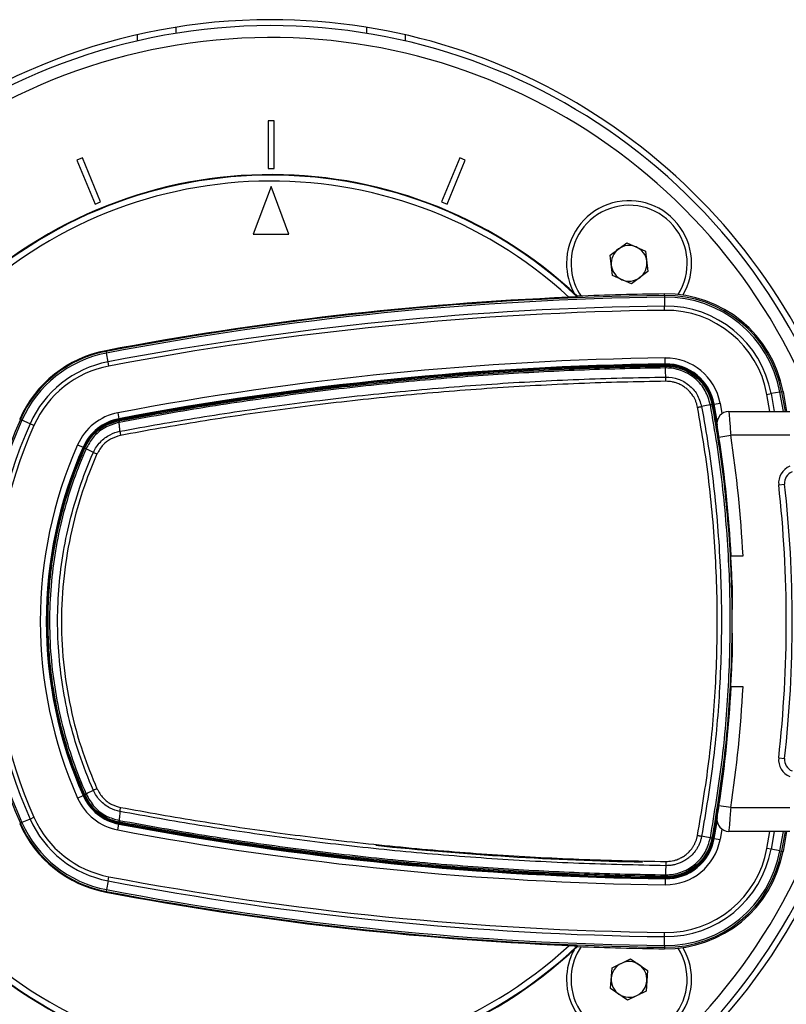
# Model space of a CAD drawing. Header units: millimetres. Extents: x 1903 to 18395, y 655 to 15963.
# Tile 26 of 54: x 3054 to 3311, y 12327 to 12657. Entities that reach past the tile are written whole.
import ezdxf

# ---------------------------------------------------------------- set-up
doc = ezdxf.new("R2010")
doc.units = ezdxf.units.MM
doc.layers.add('COMPONENT_GEOMETRY', color=7, linetype='Continuous')
doc.styles.add('SLDTEXTSTYLE1', font='TXT', dxfattribs={"width": 0.75})
doc.dimstyles.new('SLDDIMSTYLE0', dxfattribs={"dimtxt": 100, "dimasz": 6.604, "dimexe": 0, "dimexo": 0.0625, "dimgap": 25, "dimtad": 0, "dimtih": 1, "dimtoh": 1, "dimdec": 0, "dimlfac": 0.5, "dimrnd": 1e-09, "dimzin": 12, "dimdsep": 46, "dimtxsty": 'SLDTEXTSTYLE1', "dimsah": 1, "dimcen": 0.09, "dimadec": 0, "dimazin": 3, "dimtfac": 1, "dimtdec": 0, "dimtofl": 0, "dimtmove": 0, "dimatfit": 3, "dimfxl": 1, "dimfrac": 2, "dimtolj": 1, "dimtzin": 12, "dimarcsym": 0})

# ---------------------------------------------------------------- blocks, each defined once
blk = doc.blocks.new('_D_4')
at = {"layer": 'COMPONENT_GEOMETRY', "color": 7, "ltscale": 2}
for p, q in [((10072.08, 12395.13), (10072.08, 8431.04)), ((2230.37, 11550.55), (2230.37, 8431.04)), ((2230.37, 8437.39), (6003.45, 8437.39)), ((10072.08, 8437.39), (6299, 8437.39))]:
    blk.add_line(p, q, dxfattribs=at)
for points in [[(2230.37, 8437.39), (2236.97, 8436.37), (2236.97, 8438.4)], [(10072.08, 8437.39), (10065.48, 8438.4), (10065.48, 8436.37)]]:
    blk.add_solid(points, dxfattribs=at)
at = {"layer": 'COMPONENT_GEOMETRY', "color": 7, "ltscale": 2, "insert": (6003.45, 8486.92), "char_height": 100, "attachment_point": 1, "style": 'SLDTEXTSTYLE1'}
blk.add_mtext('3921', dxfattribs=at)

msp = doc.modelspace()

# ---------------------------------------------------------------- linework, layer by layer
at = {"color": 8, "linetype": 'Continuous', "lineweight": 25, "ltscale": 2}
for p, q in [((3106.37, 12654.91), (3106.37, 12652.89)), ((3170.37, 12654.91), (3170.37, 12652.89)), ((3305.9, 12525.96), (3304.88, 12531.66)), ((3306.27, 12531.92), (3307.33, 12525.96)), ((3310.38, 12525.96), (3309.22, 12532.47)), ((3309.8, 12532.57), (3310.97, 12525.96)), ((3289.14, 12528.75), (3289.78, 12525.23)), ((3289.78, 12385.7), (3289.14, 12382.18)), ((3304.88, 12379.26), (3305.9, 12384.96)), ((3307.33, 12384.96), (3306.27, 12379)), ((3309.22, 12378.46), (3310.38, 12384.96)), ((3310.97, 12384.96), (3309.8, 12378.35))]:
    msp.add_line(p, q, dxfattribs=at)
at = {"color": 7, "linetype": 'Continuous', "lineweight": 25, "ltscale": 2}
for p, q in [((3093.37, 12652.39), (3093.37, 12650.33)), ((3183.37, 12652.39), (3183.37, 12650.33)), ((3139.37, 12623.46), (3137.37, 12623.46)), ((3137.37, 12623.46), (3137.37, 12607.46)), ((3139.37, 12607.46), (3139.37, 12623.46)), ((3075, 12611.06), (3073.15, 12610.29)), ((3081.12, 12596.27), (3075, 12611.06)), ((3201.74, 12611.06), (3195.61, 12596.27)), ((3203.58, 12610.29), (3201.74, 12611.06)), ((3073.15, 12610.29), (3079.28, 12595.51)), ((3197.46, 12595.51), (3203.58, 12610.29)), ((3137.37, 12607.46), (3139.37, 12607.46)), ((3138.37, 12601.46), (3132.37, 12585.46)), ((3144.37, 12585.46), (3138.37, 12601.46)), ((3079.28, 12595.51), (3081.12, 12596.27)), ((3195.61, 12596.27), (3197.46, 12595.51)), ((3132.37, 12585.46), (3144.37, 12585.46)), ((3252.22, 12578.43), (3257.79, 12582.55)), ((3257.79, 12582.55), (3264.14, 12579.8)), ((3253.01, 12571.55), (3252.22, 12578.43)), ((3264.14, 12579.8), (3264.93, 12572.91)), ((3259.37, 12568.79), (3253.01, 12571.55)), ((3264.93, 12572.91), (3259.37, 12568.79)), ((3241.19, 12564.44), (3241.25, 12564.62)), ((3270.45, 12564.89), (3270.45, 12565.38)), ((3270.45, 12564.89), (3270.46, 12564.3)), ((3270.46, 12564.3), (3270.5, 12561.3)), ((3270.52, 12559.89), (3270.5, 12561.3)), ((3082.96, 12546.1), (3082.92, 12546.34)), ((3082.96, 12546.1), (3083.07, 12545.53)), ((3083.63, 12542.58), (3083.07, 12545.53)), ((3083.89, 12541.19), (3083.63, 12542.58)), ((3270.74, 12541.88), (3270.72, 12543.88)), ((3270.74, 12541.71), (3270.74, 12541.88)), ((3270.75, 12541.11), (3270.75, 12541.38)), ((3270.78, 12540.53), (3270.78, 12540.53)), ((3270.87, 12537.56), (3270.87, 12537.48)), ((3304.88, 12531.66), (3306.27, 12531.92)), ((3309.22, 12532.47), (3306.27, 12531.92)), ((3309.22, 12532.47), (3309.8, 12532.57)), ((3309.8, 12532.57), (3310.28, 12532.66)), ((3310.28, 12532.66), (3311.47, 12525.96)), ((3286.42, 12528.25), (3286.68, 12528.29)), ((3287, 12528.35), (3287.18, 12528.39)), ((3287.18, 12528.39), (3289.14, 12528.75)), ((3288.17, 12522.79), (3287.18, 12528.39)), ((3086.87, 12525.46), (3087.25, 12523.5)), ((3285.87, 12528.14), (3285.87, 12528.14)), ((3292.09, 12525.96), (3312.53, 12525.96)), ((3054.18, 12523.26), (3053.96, 12523.36)), ((3054.18, 12523.26), (3054.72, 12523.03)), ((3057.46, 12521.81), (3054.72, 12523.03)), ((3058.76, 12521.24), (3057.46, 12521.81)), ((3087.28, 12523.32), (3087.25, 12523.5)), ((3087.37, 12522.86), (3087.34, 12523)), ((3087.35, 12522.28), (3087.34, 12522.28)), ((3087.36, 12522.86), (3087.37, 12522.86)), ((3288.76, 12517.36), (3292.72, 12517.96)), ((3312.53, 12517.96), (3292.72, 12517.96)), ((3073.39, 12514.77), (3075.22, 12513.96)), ((3075.38, 12513.89), (3075.22, 12513.96)), ((3075.81, 12513.7), (3075.68, 12513.75)), ((3075.8, 12513.69), (3075.81, 12513.7)), ((3076.26, 12513.46), (3076.25, 12513.44)), ((3076.25, 12513.44), (3076.25, 12513.44)), ((3308.82, 12501.3), (3310.81, 12501.52)), ((3292.77, 12478.83), (3292.68, 12478.88)), ((3292.71, 12478.46), (3292.79, 12478.46)), ((3292.76, 12477.46), (3296.84, 12477.46)), ((3296.84, 12433.46), (3292.76, 12433.46)), ((3292.68, 12432.05), (3292.77, 12432.09)), ((3308.82, 12409.63), (3310.81, 12409.41)), ((3073.39, 12396.16), (3075.22, 12396.97)), ((3075.38, 12397.04), (3075.22, 12396.97)), ((3075.81, 12397.23), (3075.68, 12397.17)), ((3075.81, 12397.23), (3075.8, 12397.24)), ((3076.25, 12397.49), (3076.25, 12397.49)), ((3076.25, 12397.49), (3076.26, 12397.47)), ((3292.72, 12392.96), (3288.76, 12393.57)), ((3292.72, 12392.96), (3312.53, 12392.96)), ((3057.46, 12389.11), (3058.76, 12389.69)), ((3054.18, 12387.66), (3053.96, 12387.56)), ((3054.18, 12387.66), (3054.72, 12387.9)), ((3057.46, 12389.11), (3054.72, 12387.9)), ((3086.87, 12385.46), (3087.25, 12387.43)), ((3087.28, 12387.6), (3087.25, 12387.43)), ((3087.34, 12388.65), (3087.35, 12388.64)), ((3087.37, 12388.07), (3087.34, 12387.92)), ((3087.37, 12388.07), (3087.36, 12388.07)), ((3287.18, 12382.54), (3288.17, 12388.14)), ((3285.87, 12382.79), (3285.87, 12382.79)), ((3312.53, 12384.96), (3292.09, 12384.96)), ((3311.47, 12384.96), (3310.28, 12378.26)), ((3286.42, 12382.68), (3286.68, 12382.63)), ((3286.42, 12382.68), (3286.42, 12382.68)), ((3287, 12382.57), (3287.18, 12382.54)), ((3287.18, 12382.54), (3289.14, 12382.18)), ((3306.27, 12379), (3304.88, 12379.26)), ((3309.22, 12378.46), (3306.27, 12379)), ((3309.22, 12378.46), (3309.8, 12378.35)), ((3309.8, 12378.35), (3310.28, 12378.26)), ((3083.63, 12368.35), (3083.89, 12369.74)), ((3270.75, 12369.81), (3270.75, 12369.55)), ((3270.75, 12369.81), (3270.75, 12369.81)), ((3270.78, 12370.39), (3270.78, 12370.39)), ((3083.63, 12368.35), (3083.07, 12365.4)), ((3270.74, 12369.04), (3270.72, 12367.04)), ((3270.74, 12369.22), (3270.74, 12369.04)), ((3082.96, 12364.82), (3082.92, 12364.58)), ((3083.07, 12365.4), (3082.96, 12364.82)), ((3270.5, 12349.62), (3270.52, 12351.04)), ((3241.25, 12346.31), (3241.19, 12346.49)), ((3270.46, 12346.62), (3270.45, 12346.04)), ((3270.46, 12346.62), (3270.5, 12349.62)), ((3270.45, 12346.04), (3270.45, 12345.55)), ((3252.86, 12339.16), (3259.1, 12342.16)), ((3259.1, 12342.16), (3264.82, 12338.26)), ((3252.33, 12332.25), (3252.86, 12339.16)), ((3264.82, 12338.26), (3264.3, 12331.35)), ((3258.05, 12328.35), (3252.33, 12332.25)), ((3264.3, 12331.35), (3258.05, 12328.35))]:
    msp.add_line(p, q, dxfattribs=at)
at = {"color": 7, "linetype": 'Continuous', "lineweight": 25, "ltscale": 2, "flags": 128}
for points in [[(3270.87, 12537.56), (3270.82, 12539.33), (3270.78, 12540.53)], [(3288.09, 12522.2), (3288.07, 12522.34), (3287, 12528.35)], [(3285.87, 12528.14), (3284.63, 12527.9), (3282.95, 12527.58)], [(3078.72, 12512.21), (3077.85, 12512.65), (3076.72, 12513.21), (3076.25, 12513.44)], [(3078.72, 12398.71), (3078.44, 12398.57), (3076.77, 12397.75), (3076.25, 12397.49)], [(3287, 12382.57), (3288.07, 12388.58), (3288.09, 12388.72)], [(3285.87, 12382.79), (3284.63, 12383.02), (3282.95, 12383.34)], [(3270.87, 12373.44), (3270.82, 12371.69), (3270.78, 12370.39)]]:
    msp.add_lwpolyline(points, dxfattribs=at)
at = {"color": 7, "linetype": 'Continuous', "lineweight": 25, "ltscale": 4}
for centre, radius, start, end in [((3138.37, 12455.46), 202, 90, 339.5732), ((3138.37, 12455.46), 202, 20.4268, 90), ((3138.37, 12455.46), 200, 20.6403, 339.3597), ((3138.37, 12455.46), 196, 21.0814, 338.9186), ((3138.37, 12455.46), 150, 46.6933, 313.3067), ((3138.37, 12455.46), 149.82, 46.6649, 313.3351), ((3138.37, 12455.46), 147.82, 47.3895, 312.6105), ((3258.58, 12575.67), 21, 329.3741, 180), ((3258.58, 12575.67), 19.5, 327.4322, 186.5432), ((3258.58, 12575.67), 6, 66.5432, 126.5432), ((3258.58, 12575.67), 6, 6.5432, 66.5432), ((3258.58, 12575.67), 6, 126.5432, 186.5432), ((3258.58, 12575.67), 21, 180, 208.3601), ((3258.58, 12575.67), 6, 186.5432, 246.5432), ((3258.58, 12575.67), 6, 306.5432, 6.5432), ((3258.58, 12575.67), 19.5, 186.5432, 214.3627), ((3258.58, 12575.67), 6, 246.5432, 306.5432), ((3284.01, 11484.47), 1080.5, 90.71908, 100.72355), ((3284.01, 11484.47), 1081, 90.71908, 92.267), ((3270.95, 12525.38), 40, 10.4908, 90.7191), ((3270.95, 12525.38), 39.51, 10.4908, 90.7191), ((3284.01, 11484.47), 1080.75, 92.41644, 100.72355), ((3284.01, 11484.47), 1079.92, 90.71908, 100.72355), ((3284.01, 11484.47), 1076.92, 90.71908, 100.72355), ((3270.95, 12525.38), 38.92, 10.4908, 90.7191), ((3270.95, 12525.38), 35.92, 10.4908, 90.7191), ((3284.01, 11484.47), 1075.5, 90.71908, 100.72355), ((3270.95, 12525.38), 34.51, 10.4908, 90.7191), ((3090.32, 12507.28), 39.76, 100.7235, 156.1432), ((3090.32, 12507.28), 39.51, 100.7235, 156.1432), ((3090.32, 12507.28), 38.92, 100.7235, 156.1432), ((3090.32, 12507.28), 35.92, 100.7235, 156.1432), ((3284.01, 11484.47), 1059.5, 90.71908, 100.72355), ((3284.01, 11484.47), 1057.5, 90.71908, 100.72355), ((3284.01, 11484.47), 1057.32, 90.71908, 100.72355), ((3270.95, 12525.38), 18.5, 10.4908, 90.7191), ((3270.95, 12525.38), 16.5, 10.4908, 90.7191), ((3270.95, 12525.38), 16.33, 10.4908, 90.7191), ((3090.32, 12507.28), 34.51, 100.7235, 156.1432), ((3284.01, 11484.47), 1057, 90.71908, 100.72355), ((3270.95, 12525.38), 16, 10.4908, 90.7191), ((3264.86, 12540.53), 5.92, 0.0685, 5.6487), ((3280.77, 12556.04), 28.37, 280.3598, 281.4916), ((2893.37, 12455.46), 400, 1.7191, 10.4908), ((2893.37, 12455.46), 400, 4.1474, 10.4908), ((3090.32, 12507.28), 18.5, 100.7235, 156.1432), ((3292.09, 12521.96), 4, 90, 189.2779), ((3207.49, 12455.46), 167.63, 156.1432, 203.8568), ((3207.49, 12455.46), 167.05, 156.1432, 203.8568), ((3207.49, 12455.46), 164.05, 156.1432, 203.8568), ((3090.32, 12507.28), 16.5, 100.7235, 156.1432), ((3090.32, 12507.28), 16.33, 100.7235, 156.1432), ((3090.32, 12507.28), 16, 100.7235, 156.1432), ((3088.44, 12522.54), 1.12, 163.5371, 193.4563), ((3207.49, 12455.46), 162.63, 156.1432, 203.8568), ((2893.37, 12456.83), 400, 2.9569, 8.7036), ((2893.37, 12456.83), 404, 2.9276, 8.7036), ((3207.49, 12455.46), 146.63, 156.1432, 203.8568), ((3207.49, 12455.46), 144.63, 156.1432, 203.8568), ((3207.49, 12455.46), 144.45, 156.1432, 203.8568), ((3207.49, 12455.46), 144.13, 156.1432, 203.8568), ((3077.29, 12515.93), 2.68, 236.2906, 247.3365), ((3094.13, 12543.62), 34.99, 243.874, 246.0208), ((3314.79, 12501.96), 6, 112.0417, 186.3565), ((3314.79, 12501.96), 4, 112.0417, 186.3565), ((2897.37, 12455.46), 414, 353.6435, 6.3565), ((2897.37, 12455.46), 416, 353.6435, 6.3565), ((2893.37, 12455.46), 399.86, 359.4268, 0.5732), ((2893.37, 12455.46), 400, 349.5092, 358.2809), ((2893.37, 12454.1), 400, 351.2964, 357.0431), ((2893.37, 12454.1), 404, 351.2964, 357.0724), ((2893.37, 12455.46), 400, 349.5092, 355.8526), ((3314.79, 12408.96), 6, 173.6435, 247.9583), ((3314.79, 12408.96), 4, 173.6435, 247.9583), ((3094.13, 12367.31), 34.98, 113.9831, 116.1303), ((3090.32, 12403.64), 18.5, 203.8568, 259.2765), ((3090.32, 12403.64), 16.5, 203.8568, 259.2765), ((3090.32, 12403.64), 16.33, 203.8568, 259.2765), ((3090.32, 12403.64), 16, 203.8568, 259.2765), ((3090.32, 12403.64), 16, 203.8568, 244.6032), ((3077.29, 12395), 2.68, 112.6635, 123.7097), ((3090.32, 12403.64), 34.51, 203.8568, 259.2765), ((3292.09, 12388.96), 4, 170.7221, 270), ((3090.32, 12403.64), 39.76, 203.8568, 259.2765), ((3090.32, 12403.64), 39.51, 203.8568, 259.2765), ((3090.32, 12403.64), 38.92, 203.8568, 259.2765), ((3090.32, 12403.64), 35.92, 203.8568, 259.2765), ((3284.01, 13426.46), 1057.5, 259.27645, 269.28092), ((3284.01, 13426.46), 1057.32, 259.27645, 269.28092), ((3088.44, 12388.38), 1.12, 166.5437, 196.4629), ((3284.01, 13426.46), 1057, 259.27645, 269.28092), ((3284.01, 13426.46), 1059.5, 259.27645, 269.28092), ((3280.3, 12352.32), 30.97, 78.5925, 79.6292), ((3284.01, 13426.46), 1052, 263.97152, 268.86309), ((3270.95, 12385.54), 18.5, 269.2809, 349.5092), ((3270.95, 12385.54), 16.33, 269.2809, 349.5092), ((3270.95, 12385.54), 16.5, 269.2809, 349.5092), ((3270.95, 12385.54), 16, 269.2809, 349.5092), ((3270.95, 12385.54), 39.51, 269.2809, 349.5092), ((3270.95, 12385.54), 40, 269.2809, 349.5092), ((3270.95, 12385.54), 38.92, 269.2809, 349.5092), ((3270.95, 12385.54), 35.92, 269.2809, 349.5092), ((3270.95, 12385.54), 34.51, 269.2809, 349.5092), ((3284.01, 13426.46), 1075.5, 259.27645, 269.28092), ((3264.86, 12370.4), 5.92, 354.3513, 359.9315), ((3284.01, 13426.46), 1076.92, 259.27645, 269.28092), ((3284.01, 13426.46), 1080.75, 259.27645, 267.58356), ((3284.01, 13426.46), 1080.5, 259.27645, 269.28092), ((3284.01, 13426.46), 1079.92, 259.27645, 269.28092), ((3258.58, 12335.25), 21, 180, 30.6259), ((3258.58, 12335.25), 21, 151.6399, 180), ((3258.58, 12335.25), 19.5, 175.6713, 32.5678), ((3258.58, 12335.25), 19.5, 145.6373, 175.6713), ((3284.01, 13426.46), 1081, 267.733, 269.28092), ((3258.58, 12335.25), 6, 115.6713, 175.6713), ((3258.58, 12335.25), 6, 55.6713, 115.6713), ((3258.58, 12335.25), 6, 355.6713, 55.6713), ((3258.58, 12335.25), 6, 175.6713, 235.6713), ((3258.58, 12335.25), 6, 295.6713, 355.6713), ((3258.58, 12335.25), 6, 235.6713, 295.6713)]:
    msp.add_arc(centre, radius, start, end, dxfattribs=at)
at = {"color": 7, "linetype": 'Continuous', "lineweight": 25, "ltscale": 2}
for points, knots in [([(3241.19, 12564.44), (3241.16, 12564.43), (3241.12, 12564.42), (3240.79, 12564.38), (3240.2, 12564.34), (3239.37, 12564.3), (3238.74, 12564.27), (3238.45, 12564.26)], [0, 0, 0, 0, 0.1440968, 0.2875872, 0.486137, 0.7601998, 1, 1, 1, 1]), ([(3270.78, 12540.53), (3266.25, 12540.46), (3252.63, 12540.23), (3229.96, 12539.34), (3202.15, 12537.57), (3173.79, 12535.01), (3144.87, 12531.59), (3116.02, 12527.43), (3096.91, 12524), (3087.35, 12522.28)], [0, 0, 0, 0, 0.073652, 0.221033, 0.368414, 0.525992, 0.68357, 0.841785, 1, 1, 1, 1]), ([(3087.37, 12522.86), (3096.92, 12524.57), (3116.03, 12528.01), (3144.87, 12532.16), (3173.78, 12535.58), (3202.14, 12538.15), (3229.94, 12539.92), (3252.61, 12540.81), (3266.22, 12541.03), (3270.75, 12541.11)], [0, 0, 0, 0, 0.158217, 0.316434, 0.474012, 0.63159, 0.77897, 0.926349, 1, 1, 1, 1]), ([(3270.75, 12541.11), (3270.75, 12541.11), (3270.75, 12541.11), (3270.76, 12541.11), (3270.76, 12541.11)], [0, 0, 0, 0, 0.24568, 1, 1, 1, 1]), ([(3270.76, 12541.11), (3271.02, 12541.11), (3272.16, 12541.11), (3274.19, 12540.85), (3276.73, 12540.09), (3279.13, 12538.91), (3281.27, 12537.35), (3283.15, 12535.44), (3284.65, 12533.26), (3285.81, 12530.84), (3286.21, 12529.12), (3286.42, 12528.25)], [0, 0, 0, 0, 0.036199, 0.154974, 0.277193, 0.395952, 0.518154, 0.636894, 0.759077, 0.877817, 1, 1, 1, 1]), ([(3285.87, 12528.14), (3285.4, 12529.78), (3284.45, 12533.07), (3281.05, 12537.06), (3276.65, 12539.74), (3272.99, 12540.53), (3271.04, 12540.53), (3270.78, 12540.53)], [0, 0, 0, 0, 0.240815, 0.481676, 0.72263, 0.963679, 1, 1, 1, 1]), ([(3087.62, 12519.28), (3092.06, 12520.1), (3100.95, 12521.73), (3114.33, 12523.97), (3127.75, 12526.04), (3141.21, 12527.95), (3155, 12529.73), (3169.12, 12531.36), (3183.56, 12532.83), (3198.04, 12534.1), (3212.56, 12535.18), (3227.1, 12536.06), (3241.68, 12536.74), (3256.27, 12537.24), (3266, 12537.4), (3270.87, 12537.48)], [0, 0, 0, 0, 0.073718, 0.147438, 0.221174, 0.294958, 0.368758, 0.447451, 0.526164, 0.604937, 0.68373, 0.762747, 0.841783, 0.920881, 1, 1, 1, 1]), ([(3270.9, 12536.06), (3266.04, 12535.98), (3256.33, 12535.82), (3241.76, 12535.32), (3227.19, 12534.64), (3212.65, 12533.76), (3198.16, 12532.68), (3183.7, 12531.41), (3169.26, 12529.95), (3155.15, 12528.32), (3141.38, 12526.55), (3127.94, 12524.65), (3114.53, 12522.57), (3101.15, 12520.34), (3092.26, 12518.71), (3087.82, 12517.9)], [0, 0, 0, 0, 0.079016, 0.158053, 0.23715, 0.316268, 0.394961, 0.473674, 0.552447, 0.63124, 0.704959, 0.778696, 0.85248, 0.926281, 1, 1, 1, 1]), ([(3270.87, 12537.48), (3270.87, 12537.48), (3272.29, 12537.5), (3275.1, 12537.04), (3278.75, 12534.99), (3281.68, 12531.79), (3282.51, 12529.03), (3282.95, 12527.58)], [0, 0, 0, 0, 0.000007, 0.251557, 0.493427, 0.734807, 1, 1, 1, 1]), ([(3281.57, 12527.33), (3281.5, 12527.65), (3281.37, 12528.29), (3281.05, 12529.23), (3280.64, 12530.14), (3280.17, 12530.99), (3279.48, 12532.01), (3278.67, 12532.91), (3277.81, 12533.67), (3276.99, 12534.29), (3275.95, 12534.91), (3274.89, 12535.36), (3273.91, 12535.68), (3273.03, 12535.89), (3271.96, 12536.04), (3271.25, 12536.05), (3270.9, 12536.06)], [0, 0, 0, 0, 0.065716, 0.13183, 0.198397, 0.265375, 0.32507, 0.44563, 0.506621, 0.554738, 0.651327, 0.748398, 0.784921, 0.857593, 0.929198, 1, 1, 1, 1]), ([(3286.42, 12528.24), (3287.2, 12523.8), (3289.53, 12510.47), (3292.07, 12487.99), (3293.16, 12465.41), (3293.1, 12447.31), (3292.43, 12429.74), (3290.64, 12408.11), (3287.83, 12391.17), (3286.42, 12382.68)], [0, 0, 0, 0, 0.092434, 0.277383, 0.463187, 0.555621, 0.648162, 0.823715, 1, 1, 1, 1]), ([(3281.57, 12383.6), (3282.95, 12391.84), (3285.7, 12408.33), (3287.87, 12433.95), (3288.48, 12460.29), (3287.2, 12487.25), (3284.67, 12509.62), (3282.35, 12522.91), (3281.57, 12527.33)], [0, 0, 0, 0, 0.173418, 0.346836, 0.533213, 0.720031, 0.906849, 1, 1, 1, 1]), ([(3282.95, 12527.58), (3283.72, 12523.15), (3286.05, 12509.83), (3288.59, 12487.39), (3289.66, 12464.83), (3289.57, 12446.76), (3288.88, 12429.4), (3287.09, 12408.18), (3284.33, 12391.63), (3282.95, 12383.34)], [0, 0, 0, 0, 0.093147, 0.27952, 0.466774, 0.559919, 0.653174, 0.826235, 1, 1, 1, 1]), ([(3285.87, 12382.79), (3287.27, 12391.23), (3290.09, 12408.14), (3291.87, 12429.73), (3292.54, 12447.32), (3292.61, 12465.35), (3291.52, 12487.9), (3288.98, 12510.35), (3286.65, 12523.7), (3285.87, 12528.14)], [0, 0, 0, 0, 0.175556, 0.351843, 0.444276, 0.536815, 0.721762, 0.907565, 1, 1, 1, 1]), ([(3292.09, 12525.96), (3292.09, 12525.88), (3292.11, 12525.7), (3292.22, 12524.35), (3292.38, 12522.36), (3292.55, 12520.1), (3292.67, 12518.58), (3292.72, 12517.96)], [0, 0, 0, 0, 0.2122436, 0.4240221, 0.6364538, 0.8509534, 1, 1, 1, 1]), ([(3075.81, 12513.7), (3076.54, 12515.04), (3078.14, 12517.94), (3082.19, 12521.33), (3085.63, 12522.35), (3087.36, 12522.86)], [0, 0, 0, 0, 0.298978, 0.648579, 1, 1, 1, 1]), ([(3087.34, 12522.28), (3085.69, 12521.79), (3082.39, 12520.8), (3078.51, 12517.54), (3076.97, 12514.74), (3076.26, 12513.46)], [0, 0, 0, 0, 0.350443, 0.700656, 1, 1, 1, 1]), ([(3087.34, 12522.28), (3087.33, 12522.36), (3087.32, 12522.53), (3087.32, 12522.7), (3087.33, 12522.82), (3087.35, 12522.85), (3087.36, 12522.86)], [0, 0, 0, 0, 0.25, 0.5, 0.75, 1, 1, 1, 1]), ([(3087.62, 12519.28), (3087.56, 12519.87), (3087.47, 12520.87), (3087.38, 12521.87), (3087.34, 12522.28)], [0, 0, 0, 0, 0.586932, 1, 1, 1, 1]), ([(3078.72, 12512.21), (3078.72, 12512.21), (3079.29, 12513.48), (3080.85, 12515.83), (3084.04, 12518.22), (3086.47, 12519.06), (3087.62, 12519.28), (3087.62, 12519.28)], [0, 0, 0, 0, 0.000012, 0.354377, 0.701124, 0.999994, 1, 1, 1, 1]), ([(3288.76, 12517.36), (3288.72, 12517.66), (3288.6, 12518.42), (3288.43, 12519.53), (3288.27, 12520.52), (3288.16, 12521.19), (3288.15, 12521.27), (3288.14, 12521.32)], [0, 0, 0, 0, 0.148936, 0.363368, 0.575824, 0.787673, 1, 1, 1, 1]), ([(3087.82, 12517.9), (3086.65, 12517.55), (3084.48, 12516.92), (3081.67, 12514.72), (3080.53, 12512.73), (3079.91, 12511.66)], [0, 0, 0, 0, 0.349098, 0.645457, 1, 1, 1, 1]), ([(3075.8, 12397.24), (3074.29, 12400.88), (3071.27, 12408.16), (3067.86, 12419.62), (3065.33, 12431.41), (3064.04, 12441.67), (3063.53, 12450.15), (3063.44, 12456.62), (3063.63, 12462.91), (3064.21, 12470.78), (3065.5, 12480.37), (3067.96, 12491.66), (3071.3, 12502.84), (3074.3, 12510.07), (3075.8, 12513.69)], [0, 0, 0, 0, 0.0986402, 0.1972801, 0.2987418, 0.4002033, 0.4556596, 0.5112362, 0.5621223, 0.6131013, 0.7085505, 0.8039998, 0.9019998, 1, 1, 1, 1]), ([(3076.25, 12513.44), (3074.8, 12509.93), (3071.88, 12502.92), (3068.55, 12491.9), (3066.04, 12480.57), (3064.44, 12468.81), (3063.8, 12456.44), (3064.26, 12444.04), (3065.78, 12431.85), (3068.24, 12420.21), (3071.62, 12408.68), (3074.71, 12401.22), (3076.25, 12397.49)], [0, 0, 0, 0, 0.095459, 0.190919, 0.288927, 0.386935, 0.488768, 0.599762, 0.698408, 0.797055, 0.898527, 1, 1, 1, 1]), ([(3078.72, 12398.71), (3078.72, 12398.71), (3076.93, 12402.75), (3073.94, 12410.46), (3070.56, 12422.13), (3068.25, 12433.59), (3066.89, 12445.34), (3066.54, 12457.14), (3067.17, 12468.84), (3068.77, 12480.43), (3071.37, 12491.97), (3074.73, 12502.61), (3077.42, 12509.28), (3078.72, 12512.21), (3078.72, 12512.21)], [0, 0, 0, 0, 0.000001, 0.113422, 0.212167, 0.311597, 0.413192, 0.515536, 0.614282, 0.713717, 0.815318, 0.917666, 0.999999, 1, 1, 1, 1]), ([(3079.91, 12511.66), (3078.68, 12508.73), (3075.45, 12501.04), (3071.61, 12488.04), (3068.79, 12472.77), (3067.7, 12457.27), (3068.38, 12441.74), (3070.81, 12426.4), (3074.61, 12412.14), (3078.25, 12403.32), (3079.91, 12399.27)], [0, 0, 0, 0, 0.082355, 0.216249, 0.35057, 0.484461, 0.618347, 0.752663, 0.886551, 1, 1, 1, 1]), ([(3076.25, 12513.44), (3076.13, 12513.5), (3075.9, 12513.62), (3075.81, 12513.67), (3075.8, 12513.68), (3075.8, 12513.69)], [0, 0, 0, 0, 0.499354, 0.896725, 1, 1, 1, 1]), ([(3293.19, 12467.46), (3293.18, 12467.46), (3293.18, 12467.45), (3293.17, 12467.36), (3293.16, 12467.22), (3293.16, 12467.02), (3293.15, 12466.71), (3293.15, 12466.28), (3293.15, 12465.76), (3293.15, 12465.17), (3293.16, 12464.5), (3293.16, 12463.81), (3293.17, 12463.18), (3293.18, 12462.58), (3293.18, 12461.89), (3293.19, 12461.3), (3293.2, 12460.64), (3293.2, 12460.06), (3293.21, 12459.61), (3293.21, 12459.46)], [0, 0, 0, 0, 0.052767, 0.10605, 0.1601, 0.21469, 0.267611, 0.361343, 0.429345, 0.482264, 0.575994, 0.643994, 0.683558, 0.750078, 0.804149, 0.858759, 0.89386, 0.964465, 1, 1, 1, 1]), ([(3293.21, 12451.46), (3293.21, 12451.24), (3293.2, 12450.8), (3293.2, 12450.13), (3293.19, 12449.47), (3293.18, 12448.82), (3293.17, 12448.19), (3293.17, 12447.59), (3293.16, 12447.01), (3293.16, 12446.47), (3293.15, 12445.79), (3293.15, 12445.18), (3293.15, 12444.68), (3293.15, 12444.23), (3293.15, 12443.89), (3293.16, 12443.67), (3293.17, 12443.54), (3293.18, 12443.47), (3293.19, 12443.46), (3293.19, 12443.46)], [0, 0, 0, 0, 0.052747, 0.105861, 0.160129, 0.214796, 0.267551, 0.320673, 0.374949, 0.429625, 0.482377, 0.589673, 0.644346, 0.697085, 0.804356, 0.859016, 0.893999, 0.964475, 1, 1, 1, 1]), ([(3079.91, 12399.27), (3080.53, 12398.19), (3081.76, 12396.05), (3084.66, 12393.91), (3086.82, 12393.31), (3087.82, 12393.03)], [0, 0, 0, 0, 0.35548, 0.702201, 1, 1, 1, 1]), ([(3076.25, 12397.49), (3076.13, 12397.42), (3075.9, 12397.31), (3075.81, 12397.25), (3075.8, 12397.24), (3075.8, 12397.24)], [0, 0, 0, 0, 0.499344, 0.896947, 1, 1, 1, 1]), ([(3087.36, 12388.07), (3087.35, 12388.07), (3085.83, 12388.36), (3082.66, 12389.47), (3078.45, 12392.55), (3076.69, 12395.67), (3075.81, 12397.23)], [0, 0, 0, 0, 0.001845, 0.3039491, 0.6519794, 1, 1, 1, 1]), ([(3076.26, 12397.47), (3077.11, 12395.98), (3078.8, 12392.99), (3082.84, 12389.93), (3085.91, 12389.05), (3087.34, 12388.65)], [0, 0, 0, 0, 0.348471, 0.697151, 1, 1, 1, 1]), ([(3087.62, 12391.64), (3087.62, 12391.64), (3086.47, 12391.86), (3084.05, 12392.7), (3080.85, 12395.09), (3079.29, 12397.44), (3078.72, 12398.71), (3078.72, 12398.71)], [0, 0, 0, 0, 0.000006, 0.297986, 0.644686, 0.99999, 1, 1, 1, 1]), ([(3087.62, 12391.64), (3087.63, 12391.74), (3087.65, 12391.93), (3087.7, 12392.27), (3087.75, 12392.64), (3087.8, 12392.9), (3087.82, 12393.03)], [0, 0, 0, 0, 0.25, 0.5, 0.75, 1, 1, 1, 1]), ([(3087.82, 12393.03), (3092.26, 12392.22), (3101.14, 12390.59), (3114.51, 12388.36), (3127.92, 12386.28), (3141.37, 12384.38), (3155.14, 12382.61), (3169.24, 12380.98), (3183.68, 12379.51), (3198.14, 12378.24), (3212.64, 12377.17), (3227.17, 12376.29), (3241.73, 12375.61), (3256.31, 12375.11), (3266.04, 12374.95), (3270.9, 12374.87)], [0, 0, 0, 0, 0.073719, 0.147439, 0.221175, 0.29496, 0.36876, 0.447453, 0.526166, 0.604938, 0.683731, 0.762747, 0.841784, 0.920882, 1, 1, 1, 1]), ([(3288.14, 12389.61), (3288.14, 12389.62), (3288.15, 12389.67), (3288.22, 12390.13), (3288.37, 12391.02), (3288.56, 12392.22), (3288.7, 12393.12), (3288.76, 12393.57)], [0, 0, 0, 0, 0.133305, 0.348506, 0.565602, 0.783043, 1, 1, 1, 1]), ([(3292.72, 12392.96), (3292.65, 12392.05), (3292.51, 12390.24), (3292.32, 12387.82), (3292.17, 12386.01), (3292.1, 12385.09), (3292.09, 12385), (3292.09, 12384.96)], [0, 0, 0, 0, 0.217102, 0.434577, 0.651626, 0.866747, 1, 1, 1, 1]), ([(3087.62, 12391.64), (3087.56, 12391.06), (3087.47, 12390.06), (3087.38, 12389.06), (3087.34, 12388.65)], [0, 0, 0, 0, 0.586948, 1, 1, 1, 1]), ([(3270.87, 12373.44), (3261.14, 12373.64), (3241.69, 12374.05), (3212.57, 12375.66), (3183.56, 12378), (3155.29, 12381.07), (3127.75, 12384.8), (3105.4, 12388.38), (3092.06, 12390.83), (3087.62, 12391.64)], [0, 0, 0, 0, 0.158134, 0.316268, 0.473754, 0.631239, 0.778759, 0.92628, 1, 1, 1, 1]), ([(3087.36, 12388.07), (3087.34, 12388.1), (3087.32, 12388.14), (3087.32, 12388.28), (3087.32, 12388.39), (3087.33, 12388.53), (3087.34, 12388.65)], [0, 0, 0, 0, 0.4990148, 0.5564186, 0.6591898, 1, 1, 1, 1]), ([(3087.35, 12388.64), (3096.91, 12386.93), (3116.02, 12383.49), (3144.87, 12379.34), (3173.79, 12375.92), (3202.15, 12373.35), (3229.96, 12371.58), (3252.63, 12370.69), (3266.25, 12370.47), (3270.78, 12370.39)], [0, 0, 0, 0, 0.158215, 0.31643, 0.474008, 0.631586, 0.778967, 0.926348, 1, 1, 1, 1]), ([(3270.75, 12369.81), (3266.22, 12369.89), (3252.61, 12370.12), (3229.94, 12371.01), (3202.14, 12372.78), (3173.78, 12375.34), (3144.87, 12378.76), (3116.03, 12382.92), (3096.92, 12386.35), (3087.37, 12388.07)], [0, 0, 0, 0, 0.073651, 0.22103, 0.36841, 0.525988, 0.683566, 0.841783, 1, 1, 1, 1]), ([(3270.78, 12370.39), (3271.04, 12370.39), (3272.99, 12370.4), (3276.65, 12371.18), (3281.05, 12373.87), (3284.45, 12377.85), (3285.4, 12381.14), (3285.87, 12382.79)], [0, 0, 0, 0, 0.036346, 0.277392, 0.51835, 0.759206, 1, 1, 1, 1]), ([(3282.95, 12383.34), (3282.95, 12383.34), (3282.88, 12382.97), (3282.71, 12382.24), (3282.34, 12381.16), (3281.88, 12380.12), (3281.34, 12379.16), (3280.55, 12378), (3279.64, 12376.98), (3278.66, 12376.13), (3277.72, 12375.43), (3276.55, 12374.73), (3275.35, 12374.22), (3274.24, 12373.87), (3273.26, 12373.63), (3272.06, 12373.47), (3271.27, 12373.44), (3270.87, 12373.44), (3270.87, 12373.44)], [0, 0, 0, 0, 0.000007, 0.066379, 0.13316, 0.200405, 0.268072, 0.327754, 0.448287, 0.509262, 0.557346, 0.65387, 0.750874, 0.787043, 0.859004, 0.929902, 0.999995, 1, 1, 1, 1]), ([(3270.9, 12374.87), (3271.08, 12374.87), (3271.62, 12374.87), (3272.51, 12374.95), (3273.56, 12375.15), (3274.46, 12375.41), (3275.47, 12375.8), (3276.54, 12376.35), (3277.59, 12377.07), (3278.64, 12377.97), (3279.44, 12378.88), (3280.15, 12379.9), (3280.62, 12380.74), (3281.03, 12381.66), (3281.36, 12382.61), (3281.5, 12383.27), (3281.57, 12383.6)], [0, 0, 0, 0, 0.0361698, 0.1081321, 0.1790297, 0.2491229, 0.2972118, 0.3937429, 0.4907552, 0.550439, 0.6709738, 0.7319526, 0.7983182, 0.8650933, 0.9323344, 1, 1, 1, 1]), ([(3286.42, 12382.68), (3286.22, 12381.83), (3285.82, 12380.11), (3284.67, 12377.71), (3283.16, 12375.5), (3281.31, 12373.61), (3279.15, 12372.03), (3276.78, 12370.85), (3274.21, 12370.08), (3272.18, 12369.82), (3271.02, 12369.82), (3270.75, 12369.81)], [0, 0, 0, 0, 0.1187099, 0.2408619, 0.3595732, 0.4817258, 0.6004579, 0.7226325, 0.8413813, 0.9635738, 1, 1, 1, 1]), ([(3238.45, 12346.67), (3238.87, 12346.65), (3239.59, 12346.62), (3240.43, 12346.57), (3240.92, 12346.53), (3241.15, 12346.5), (3241.18, 12346.49), (3241.19, 12346.49)], [0, 0, 0, 0, 0.345765, 0.58088, 0.758752, 0.902501, 1, 1, 1, 1])]:
    msp.add_open_spline(points, degree=3, knots=knots, dxfattribs=at)
for points in [[(3270.78, 12540.53), (3270.78, 12540.62), (3270.78, 12540.79), (3270.77, 12540.96), (3270.76, 12541.08), (3270.76, 12541.1), (3270.76, 12541.11)], [(3270.9, 12536.06), (3270.9, 12536.19), (3270.89, 12536.46), (3270.89, 12536.84), (3270.88, 12537.19), (3270.87, 12537.38), (3270.87, 12537.48)], [(3286.42, 12528.24), (3286.41, 12528.24), (3286.4, 12528.24), (3286.28, 12528.22), (3286.11, 12528.18), (3285.95, 12528.15), (3285.87, 12528.14)], [(3281.57, 12527.33), (3281.7, 12527.35), (3281.96, 12527.4), (3282.32, 12527.47), (3282.66, 12527.53), (3282.85, 12527.56), (3282.95, 12527.58)], [(3087.62, 12519.28), (3087.63, 12519.19), (3087.65, 12519), (3087.7, 12518.65), (3087.75, 12518.28), (3087.8, 12518.02), (3087.82, 12517.9)], [(3281.57, 12383.6), (3281.7, 12383.58), (3281.96, 12383.53), (3282.32, 12383.46), (3282.66, 12383.4), (3282.85, 12383.36), (3282.95, 12383.34)], [(3286.42, 12382.68), (3286.41, 12382.68), (3286.4, 12382.69), (3286.28, 12382.71), (3286.11, 12382.74), (3285.95, 12382.77), (3285.87, 12382.79)], [(3270.9, 12374.87), (3270.9, 12374.73), (3270.89, 12374.47), (3270.89, 12374.09), (3270.88, 12373.74), (3270.87, 12373.54), (3270.87, 12373.44)], [(3270.75, 12369.81), (3270.76, 12369.82), (3270.76, 12369.84), (3270.77, 12369.96), (3270.77, 12370.14), (3270.78, 12370.31), (3270.78, 12370.39)]]:
    msp.add_open_spline(points, degree=3, dxfattribs=at)

# ---------------------------------------------------------------- dimensions: what is measured, and where the dimension line sits
at = {"layer": 'COMPONENT_GEOMETRY', "color": 7, "ltscale": 2}
dim = msp.add_linear_dim(base=(2230.37, 8437.39), p1=(10072.08, 12397.67), p2=(2230.37, 11553.09), dimstyle='SLDDIMSTYLE0', dxfattribs=at)
dim.commit()
dim.dimension.update_dxf_attribs({"geometry": '_D_4', "text_midpoint": (6151.22, 8437.39), "dimtype": 160})

doc.saveas('drawing.dxf')
